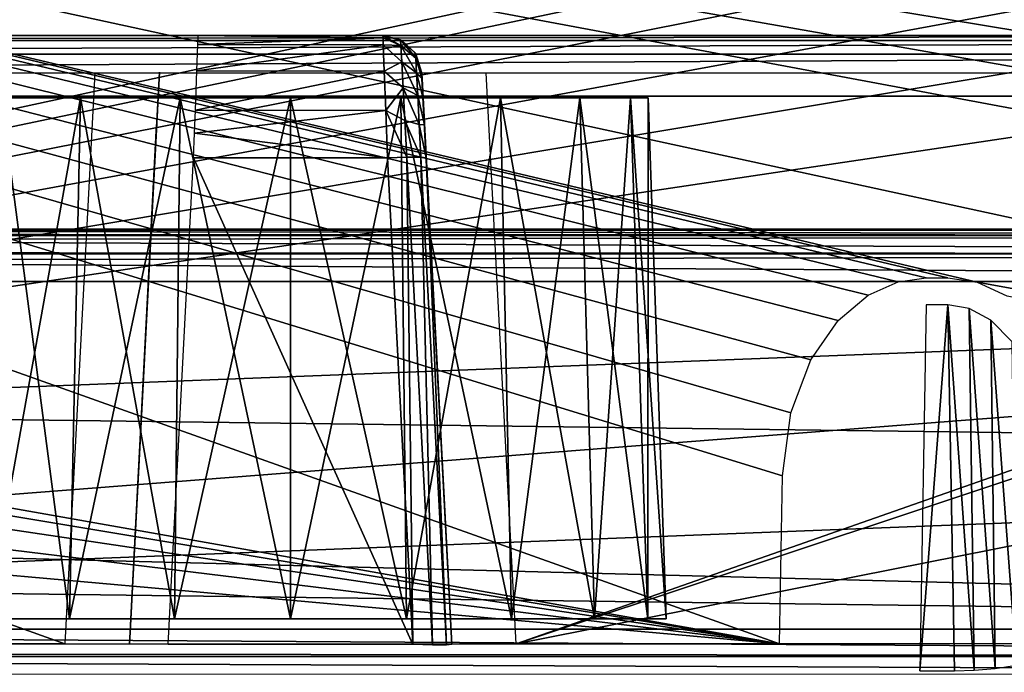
# Model space of a CAD drawing. Header units: millimetres. Extents: x -75 to 75, y -5 to 37.
# Tile 192 of 255: x 30.9 to 38.52, y 2.57 to 7.62. Entities that reach past the tile are written whole.
import ezdxf

# ---------------------------------------------------------------- set-up
doc = ezdxf.new("R2010")
doc.units = ezdxf.units.MM
doc.header["$LTSCALE"] = 101.851852
for name, color, linetype in [('108', 7, 'CONTINUOUS'), ('109', 7, 'CONTINUOUS'), ('139', 7, 'CONTINUOUS'), ('14', 7, 'CONTINUOUS'), ('153', 7, 'CONTINUOUS'), ('16', 7, 'CONTINUOUS'), ('177', 7, 'CONTINUOUS'), ('178', 7, 'CONTINUOUS'), ('186', 7, 'CONTINUOUS'), ('192', 7, 'CONTINUOUS'), ('211', 7, 'CONTINUOUS'), ('215', 7, 'CONTINUOUS'), ('265', 7, 'CONTINUOUS'), ('271', 7, 'CONTINUOUS'), ('314', 7, 'CONTINUOUS'), ('315', 7, 'CONTINUOUS'), ('316', 7, 'CONTINUOUS'), ('317', 7, 'CONTINUOUS'), ('318', 7, 'CONTINUOUS'), ('319', 7, 'CONTINUOUS'), ('320', 7, 'CONTINUOUS'), ('335', 7, 'CONTINUOUS'), ('346', 7, 'CONTINUOUS'), ('6', 7, 'CONTINUOUS'), ('8', 7, 'CONTINUOUS'), ('90', 7, 'CONTINUOUS')]:
    doc.layers.add(name, color=color, linetype=linetype)

msp = doc.modelspace()

# ---------------------------------------------------------------- linework, layer by layer
at = {"layer": '108', "color": 251, "linetype": 'Continuous', "true_color": 0x464b4f}
for points in [[(31.2868, 2.9826, 77.3256), (30.7575, 7.0174, 76.5995), (30.6435, 2.9826, 76.6823), (31.2868, 2.9826, 77.3256)], [(31.3696, 7.0174, 77.2116), (30.7575, 7.0174, 76.5995), (31.2868, 2.9826, 77.3256), (31.3696, 7.0174, 77.2116)], [(32.0974, 2.9826, 77.7386), (31.3696, 7.0174, 77.2116), (31.2868, 2.9826, 77.3256), (32.0974, 2.9826, 77.7386)], [(32.1409, 7.0174, 77.6046), (31.3696, 7.0174, 77.2116), (32.0974, 2.9826, 77.7386), (32.1409, 7.0174, 77.6046)], [(32.9959, 2.9826, 77.8809), (32.1409, 7.0174, 77.6046), (32.0974, 2.9826, 77.7386), (32.9959, 2.9826, 77.8809)], [(32.9959, 7.0174, 77.74), (32.1409, 7.0174, 77.6046), (32.9959, 2.9826, 77.8809), (32.9959, 7.0174, 77.74)], [(33.8945, 2.9826, 77.7386), (32.9959, 7.0174, 77.74), (32.9959, 2.9826, 77.8809), (33.8945, 2.9826, 77.7386)], [(33.8509, 7.0174, 77.6046), (32.9959, 7.0174, 77.74), (33.8945, 2.9826, 77.7386), (33.8509, 7.0174, 77.6046)], [(34.705, 2.9826, 77.3256), (33.8509, 7.0174, 77.6046), (33.8945, 2.9826, 77.7386), (34.705, 2.9826, 77.3256)], [(34.6222, 7.0174, 77.2116), (33.8509, 7.0174, 77.6046), (34.705, 2.9826, 77.3256), (34.6222, 7.0174, 77.2116)], [(35.2343, 7.0174, 76.5995), (34.6222, 7.0174, 77.2116), (35.3483, 2.9826, 76.6823), (35.2343, 7.0174, 76.5995)], [(35.3483, 2.9826, 76.6823), (34.6222, 7.0174, 77.2116), (34.705, 2.9826, 77.3256), (35.3483, 2.9826, 76.6823)], [(35.6273, 7.0174, 75.8282), (35.2343, 7.0174, 76.5995), (35.7614, 2.9826, 75.8717), (35.6273, 7.0174, 75.8282)], [(35.7614, 2.9826, 75.8717), (35.2343, 7.0174, 76.5995), (35.3483, 2.9826, 76.6823), (35.7614, 2.9826, 75.8717)], [(35.7628, 7.0174, 74.9732), (35.6273, 7.0174, 75.8282), (35.9037, 2.9826, 74.9732), (35.7628, 7.0174, 74.9732)], [(35.9037, 2.9826, 74.9732), (35.6273, 7.0174, 75.8282), (35.7614, 2.9826, 75.8717), (35.9037, 2.9826, 74.9732)]]:
    msp.add_3dface(points, dxfattribs=at)
at = {"layer": '109', "color": 251, "linetype": 'Continuous', "true_color": 0x464b4f}
for points in [[(30.6435, 2.9826, 73.264), (31.3696, 7.0174, 72.7347), (31.2868, 2.9826, 72.6207), (30.6435, 2.9826, 73.264)], [(30.7575, 7.0174, 73.3468), (31.3696, 7.0174, 72.7347), (30.6435, 2.9826, 73.264), (30.7575, 7.0174, 73.3468)], [(31.3696, 7.0174, 72.7347), (32.1409, 7.0174, 72.3417), (31.2868, 2.9826, 72.6207), (31.3696, 7.0174, 72.7347)], [(31.2868, 2.9826, 72.6207), (32.1409, 7.0174, 72.3417), (32.0974, 2.9826, 72.2077), (31.2868, 2.9826, 72.6207)], [(32.0974, 2.9826, 72.2077), (32.9959, 7.0174, 72.2063), (32.9959, 2.9826, 72.0654), (32.0974, 2.9826, 72.2077)], [(32.1409, 7.0174, 72.3417), (32.9959, 7.0174, 72.2063), (32.0974, 2.9826, 72.2077), (32.1409, 7.0174, 72.3417)], [(32.9959, 7.0174, 72.2063), (33.8509, 7.0174, 72.3417), (32.9959, 2.9826, 72.0654), (32.9959, 7.0174, 72.2063)], [(32.9959, 2.9826, 72.0654), (33.8509, 7.0174, 72.3417), (33.8945, 2.9826, 72.2077), (32.9959, 2.9826, 72.0654)], [(33.8509, 7.0174, 72.3417), (34.6222, 7.0174, 72.7347), (33.8945, 2.9826, 72.2077), (33.8509, 7.0174, 72.3417)], [(33.8945, 2.9826, 72.2077), (34.6222, 7.0174, 72.7347), (34.705, 2.9826, 72.6207), (33.8945, 2.9826, 72.2077)], [(34.6222, 7.0174, 72.7347), (35.2343, 7.0174, 73.3468), (34.705, 2.9826, 72.6207), (34.6222, 7.0174, 72.7347)], [(34.705, 2.9826, 72.6207), (35.2343, 7.0174, 73.3468), (35.3483, 2.9826, 73.264), (34.705, 2.9826, 72.6207)], [(35.2343, 7.0174, 73.3468), (35.6273, 7.0174, 74.1181), (35.3483, 2.9826, 73.264), (35.2343, 7.0174, 73.3468)], [(35.3483, 2.9826, 73.264), (35.6273, 7.0174, 74.1181), (35.7614, 2.9826, 74.0746), (35.3483, 2.9826, 73.264)], [(35.6273, 7.0174, 74.1181), (35.7628, 7.0174, 74.9732), (35.7614, 2.9826, 74.0746), (35.6273, 7.0174, 74.1181)], [(35.7628, 7.0174, 74.9732), (35.9037, 2.9826, 74.9732), (35.7614, 2.9826, 74.0746), (35.7628, 7.0174, 74.9732)]]:
    msp.add_3dface(points, dxfattribs=at)
at = {"layer": '139', "color": 251, "linetype": 'Continuous', "true_color": 0x464b4f}
for points in [[(47.3431, 7.5, 94.9357), (18.8869, 7.5, 93.8643), (18.8869, 7.5, 94.9357), (47.3431, 7.5, 94.9357)], [(31.481, 7.5, 93.8643), (18.8869, 7.5, 93.8643), (47.3431, 7.5, 94.9357), (31.481, 7.5, 93.8643)], [(31.7866, 7.5, 93.8037), (31.481, 7.5, 93.8643), (47.3431, 7.5, 94.9357), (31.7866, 7.5, 93.8037)], [(32.0449, 7.5, 93.632), (31.7866, 7.5, 93.8037), (34.5109, 7.5, 93.8643), (32.0449, 7.5, 93.632)], [(34.5109, 7.5, 93.8643), (31.7866, 7.5, 93.8037), (47.3431, 7.5, 94.9357), (34.5109, 7.5, 93.8643)], [(32.2182, 7.5, 93.3749), (32.0449, 7.5, 93.632), (34.2009, 7.5, 93.8019), (32.2182, 7.5, 93.3749)], [(34.2009, 7.5, 93.8019), (32.0449, 7.5, 93.632), (34.5109, 7.5, 93.8643), (34.2009, 7.5, 93.8019)], [(32.2806, 7.5, 93.0653), (32.2182, 7.5, 93.3749), (34.2009, 7.5, 93.8019), (32.2806, 7.5, 93.0653)], [(33.7112, 7.5, 93.0653), (32.2806, 7.5, 87.5236), (33.7718, 7.5, 93.3704), (33.7112, 7.5, 93.0653)], [(33.7112, 7.5, 87.5236), (32.2806, 7.5, 87.5236), (33.7112, 7.5, 93.0653), (33.7112, 7.5, 87.5236)], [(32.2806, 7.5, 87.5236), (32.2806, 7.5, 93.0653), (33.7718, 7.5, 93.3704), (32.2806, 7.5, 87.5236)], [(33.7718, 7.5, 93.3704), (32.2806, 7.5, 93.0653), (33.9435, 7.5, 93.6285), (33.7718, 7.5, 93.3704)], [(33.9435, 7.5, 93.6285), (32.2806, 7.5, 93.0653), (34.2009, 7.5, 93.8019), (33.9435, 7.5, 93.6285)], [(47.3431, 7.5, 93.8643), (34.5109, 7.5, 93.8643), (47.3431, 7.5, 94.9357), (47.3431, 7.5, 93.8643)]]:
    msp.add_3dface(points, dxfattribs=at)
at = {"layer": '14', "color": 251, "linetype": 'Continuous', "true_color": 0x565d62}
for points in [[(-58.6077, 7.0323, 96.607), (-58.9411, 32.5, 96.9404), (58.9411, 32.5, 96.9404), (-58.6077, 7.0323, 96.607)], [(-58.5539, 7.0314, 96.607), (-58.6077, 7.0323, 96.607), (58.9411, 32.5, 96.9404), (-58.5539, 7.0314, 96.607)], [(-58.5, 7.0311, 96.607), (-58.5539, 7.0314, 96.607), (58.9411, 32.5, 96.9404), (-58.5, 7.0311, 96.607)], [(-2.3593, 18.0402, 96.7511), (-58.5, 7.0311, 96.607), (58.9411, 32.5, 96.9404), (-2.3593, 18.0402, 96.7511)], [(2.5034, 7.0311, 96.607), (2.3593, 18.0402, 96.7511), (58.9411, 32.5, 96.9404), (2.5034, 7.0311, 96.607)], [(58.5, 7.0311, 96.607), (2.5034, 7.0311, 96.607), (58.9411, 32.5, 96.9404), (58.5, 7.0311, 96.607)]]:
    msp.add_3dface(points, dxfattribs=at)
at = {"layer": '153', "color": 251, "linetype": 'Continuous', "true_color": 0x464b4f}
for points in [[(58.5, 7.4962, 93.5745), (58.5, 2.7895, 93.4101), (34.7426, 2.7895, 93.4101), (58.5, 7.4962, 93.5745)], [(48.4521, 7.3559, 93.5696), (58.5, 7.4962, 93.5745), (34.7426, 2.7895, 93.4101), (48.4521, 7.3559, 93.5696)], [(47.3431, 7.2105, 93.5645), (48.4521, 7.3559, 93.5696), (34.7426, 2.7895, 93.4101), (47.3431, 7.2105, 93.5645)], [(18.8869, 7.2105, 93.5645), (31.2493, 2.7895, 93.4101), (10.3562, 2.7895, 93.4101), (18.8869, 7.2105, 93.5645)], [(31.481, 7.2105, 93.5645), (31.2493, 2.7895, 93.4101), (18.8869, 7.2105, 93.5645), (31.481, 7.2105, 93.5645)], [(34.5109, 7.2105, 93.5645), (47.3431, 7.2105, 93.5645), (34.7426, 2.7895, 93.4101), (34.5109, 7.2105, 93.5645)]]:
    msp.add_3dface(points, dxfattribs=at)
at = {"layer": '16', "color": 251, "linetype": 'Continuous', "true_color": 0x565d62}
for points in [[(58.6077, 7.0323, -96.607), (58.9411, 32.5, -96.9404), (2.487, 28.0402, -96.882), (58.6077, 7.0323, -96.607)], [(2.9458, 7.0311, -96.607), (58.5, 7.0311, -96.607), (2.487, 28.0402, -96.882), (2.9458, 7.0311, -96.607)], [(58.5, 7.0311, -96.607), (58.5539, 7.0314, -96.607), (2.487, 28.0402, -96.882), (58.5, 7.0311, -96.607)], [(58.5539, 7.0314, -96.607), (58.6077, 7.0323, -96.607), (2.487, 28.0402, -96.882), (58.5539, 7.0314, -96.607)]]:
    msp.add_3dface(points, dxfattribs=at)
at = {"layer": '177', "color": 251, "linetype": 'Continuous', "true_color": 0x464b4f}
for points in [[(-52, 5.5958, 17.0564), (-52, 4.2501, 17.6839), (52, 2.9042, 18.3115), (-52, 5.5958, 17.0564)], [(52, 4.2501, 17.6839), (-52, 5.5958, 17.0564), (52, 2.9042, 18.3115), (52, 4.2501, 17.6839)], [(52, 5.5958, 17.0564), (-52, 5.5958, 17.0564), (52, 4.2501, 17.6839), (52, 5.5958, 17.0564)], [(-52, 4.2501, 17.6839), (-52, 2.9042, 18.3115), (52, 2.9042, 18.3115), (-52, 4.2501, 17.6839)]]:
    msp.add_3dface(points, dxfattribs=at)
at = {"layer": '178', "color": 251, "linetype": 'Continuous', "true_color": 0x464b4f}
for points in [[(52, 6, 16.422), (-52, 6, 16.422), (-52, 5.9505, 16.6804), (52, 6, 16.422)], [(52, 5.9505, 16.6804), (52, 6, 16.422), (-52, 5.9505, 16.6804), (52, 5.9505, 16.6804)], [(52, 5.809, 16.9025), (52, 5.9505, 16.6804), (-52, 5.809, 16.9025), (52, 5.809, 16.9025)], [(-52, 5.809, 16.9025), (52, 5.9505, 16.6804), (-52, 5.9505, 16.6804), (-52, 5.809, 16.9025)], [(-52, 5.5958, 17.0564), (52, 5.5958, 17.0564), (52, 5.809, 16.9025), (-52, 5.5958, 17.0564)], [(-52, 5.5958, 17.0564), (52, 5.809, 16.9025), (-52, 5.809, 16.9025), (-52, 5.5958, 17.0564)]]:
    msp.add_3dface(points, dxfattribs=at)
at = {"layer": '186', "color": 251, "linetype": 'Continuous', "true_color": 0x464b4f}
for points in [[(17.3407, 5.5958, -43.0564), (52, 5.5958, -43.0564), (17.3972, 4.2527, -43.6827), (17.3407, 5.5958, -43.0564)], [(17.3972, 4.2527, -43.6827), (52, 5.5958, -43.0564), (17.445, 2.9042, -44.3115), (17.3972, 4.2527, -43.6827)], [(17.445, 2.9042, -44.3115), (52, 5.5958, -43.0564), (52, 4.2501, -43.6839), (17.445, 2.9042, -44.3115)], [(52, 2.9042, -44.3115), (17.445, 2.9042, -44.3115), (52, 4.2501, -43.6839), (52, 2.9042, -44.3115)]]:
    msp.add_3dface(points, dxfattribs=at)
at = {"layer": '192', "color": 251, "linetype": 'Continuous', "true_color": 0x464b4f}
for points in [[(17.3407, 5.9645, -42.6422), (17.3407, 6, -42.422), (52, 5.9505, -42.6804), (17.3407, 5.9645, -42.6422)], [(17.3407, 6, -42.422), (52, 6, -42.422), (52, 5.9505, -42.6804), (17.3407, 6, -42.422)], [(17.3407, 5.9505, -42.6804), (17.3407, 5.9645, -42.6422), (52, 5.9505, -42.6804), (17.3407, 5.9505, -42.6804)], [(17.3407, 5.8227, -42.8875), (17.3407, 5.9505, -42.6804), (52, 5.809, -42.9025), (17.3407, 5.8227, -42.8875)], [(52, 5.809, -42.9025), (17.3407, 5.9505, -42.6804), (52, 5.9505, -42.6804), (52, 5.809, -42.9025)], [(17.3407, 5.8092, -42.9023), (17.3407, 5.8227, -42.8875), (52, 5.809, -42.9025), (17.3407, 5.8092, -42.9023)], [(52, 5.5958, -43.0564), (17.3407, 5.5958, -43.0564), (17.3407, 5.8092, -42.9023), (52, 5.5958, -43.0564)], [(52, 5.5958, -43.0564), (17.3407, 5.8092, -42.9023), (52, 5.809, -42.9025), (52, 5.5958, -43.0564)]]:
    msp.add_3dface(points, dxfattribs=at)
at = {"layer": '211', "color": 251, "linetype": 'Continuous', "true_color": 0x464b4f}
for points in [[(36.7806, 2.7895, -93.4101), (36.8033, 4.0893, -93.4555), (10.3562, 12.2105, -93.7391), (36.7806, 2.7895, -93.4101)], [(54.4672, 5.4895, -93.5044), (54.6981, 5.5934, -93.508), (10.3562, 12.2105, -93.7391), (54.4672, 5.4895, -93.5044)], [(54.2352, 5.2935, -93.4976), (54.4672, 5.4895, -93.5044), (10.3562, 12.2105, -93.7391), (54.2352, 5.2935, -93.4976)], [(54.0237, 4.9888, -93.4869), (54.2352, 5.2935, -93.4976), (10.3562, 12.2105, -93.7391), (54.0237, 4.9888, -93.4869)], [(53.8033, 4.0893, -93.4555), (53.8676, 4.5769, -93.4725), (10.3562, 12.2105, -93.7391), (53.8033, 4.0893, -93.4555)], [(53.8676, 4.5769, -93.4725), (54.0237, 4.9888, -93.4869), (10.3562, 12.2105, -93.7391), (53.8676, 4.5769, -93.4725)], [(54.9162, 5.6242, -93.5091), (55.0838, 5.6242, -93.5091), (10.3562, 12.2105, -93.7391), (54.9162, 5.6242, -93.5091)], [(21.5398, 5.4851, -93.5042), (36.7806, 2.7895, -93.4101), (10.3562, 12.2105, -93.7391), (21.5398, 5.4851, -93.5042)], [(10.3562, 12.2105, -93.7391), (55.0838, 5.6242, -93.5091), (55.2537, 12.2105, -93.7391), (10.3562, 12.2105, -93.7391)], [(53.7806, 2.7895, -93.4101), (53.8033, 4.0893, -93.4555), (10.3562, 12.2105, -93.7391), (53.7806, 2.7895, -93.4101)], [(54.6981, 5.5934, -93.508), (54.9162, 5.6242, -93.5091), (10.3562, 12.2105, -93.7391), (54.6981, 5.5934, -93.508)], [(37.6981, 5.5934, -93.508), (37.9162, 5.6242, -93.5091), (10.3562, 12.2105, -93.7391), (37.6981, 5.5934, -93.508)], [(38.0838, 5.6242, -93.5091), (38.3104, 5.5909, -93.5079), (10.3562, 12.2105, -93.7391), (38.0838, 5.6242, -93.5091)], [(37.9162, 5.6242, -93.5091), (38.0838, 5.6242, -93.5091), (10.3562, 12.2105, -93.7391), (37.9162, 5.6242, -93.5091)], [(37.4672, 5.4895, -93.5044), (37.6981, 5.5934, -93.508), (10.3562, 12.2105, -93.7391), (37.4672, 5.4895, -93.5044)], [(36.8676, 4.5769, -93.4725), (37.0237, 4.9888, -93.4869), (10.3562, 12.2105, -93.7391), (36.8676, 4.5769, -93.4725)], [(37.2352, 5.2935, -93.4976), (37.4672, 5.4895, -93.5044), (10.3562, 12.2105, -93.7391), (37.2352, 5.2935, -93.4976)], [(37.0237, 4.9888, -93.4869), (37.2352, 5.2935, -93.4976), (10.3562, 12.2105, -93.7391), (37.0237, 4.9888, -93.4869)], [(38.3104, 5.5909, -93.5079), (53.7806, 2.7895, -93.4101), (10.3562, 12.2105, -93.7391), (38.3104, 5.5909, -93.5079)], [(36.8033, 4.0893, -93.4555), (36.8676, 4.5769, -93.4725), (10.3562, 12.2105, -93.7391), (36.8033, 4.0893, -93.4555)], [(38.5398, 5.4851, -93.5042), (53.7806, 2.7895, -93.4101), (38.3104, 5.5909, -93.5079), (38.5398, 5.4851, -93.5042)], [(21.7676, 5.2904, -93.4974), (36.7806, 2.7895, -93.4101), (21.5398, 5.4851, -93.5042), (21.7676, 5.2904, -93.4974)], [(21.9752, 4.9909, -93.487), (36.7806, 2.7895, -93.4101), (21.7676, 5.2904, -93.4974), (21.9752, 4.9909, -93.487)], [(22.1313, 4.5814, -93.4727), (36.7806, 2.7895, -93.4101), (21.9752, 4.9909, -93.487), (22.1313, 4.5814, -93.4727)], [(22.1967, 4.0893, -93.4555), (36.7806, 2.7895, -93.4101), (22.1313, 4.5814, -93.4727), (22.1967, 4.0893, -93.4555)], [(22.2194, 2.7895, -93.4101), (36.7806, 2.7895, -93.4101), (22.1967, 4.0893, -93.4555), (22.2194, 2.7895, -93.4101)]]:
    msp.add_3dface(points, dxfattribs=at)
at = {"layer": '215', "color": 251, "linetype": 'Continuous', "true_color": 0x464b4f}
for points in [[(55.2537, 12.2105, -95.0609), (10.3562, 2.5, -95.4), (10.3562, 7.3602, -95.2303), (55.2537, 12.2105, -95.0609)], [(56.0691, 12.0844, -95.0653), (10.3562, 2.5, -95.4), (55.2537, 12.2105, -95.0609), (56.0691, 12.0844, -95.0653)], [(10.3562, 12.2105, -95.0609), (55.2537, 12.2105, -95.0609), (10.3562, 7.3602, -95.2303), (10.3562, 12.2105, -95.0609)], [(56.8063, 11.7194, -95.0781), (10.3562, 2.5, -95.4), (56.0691, 12.0844, -95.0653), (56.8063, 11.7194, -95.0781)], [(57.3995, 11.1493, -95.098), (10.3562, 2.5, -95.4), (56.8063, 11.7194, -95.0781), (57.3995, 11.1493, -95.098)], [(57.7934, 10.4269, -95.1232), (10.3562, 2.5, -95.4), (57.3995, 11.1493, -95.098), (57.7934, 10.4269, -95.1232)], [(57.9521, 9.6047, -95.1519), (10.3562, 2.5, -95.4), (57.7934, 10.4269, -95.1232), (57.9521, 9.6047, -95.1519)], [(58.2002, 2.5, -95.4), (10.3562, 2.5, -95.4), (57.9521, 9.6047, -95.1519), (58.2002, 2.5, -95.4)]]:
    msp.add_3dface(points, dxfattribs=at)
at = {"layer": '265', "color": 251, "linetype": 'Continuous', "true_color": 0x464b4f}
for points in [[(38.0838, 5.4153, -93.4139), (37.8668, 2.5806, -90.3741), (38.1332, 2.5806, -90.3741), (38.0838, 5.4153, -93.4139)], [(37.9162, 5.4153, -93.4139), (37.8668, 2.5806, -90.3741), (38.0838, 5.4153, -93.4139), (37.9162, 5.4153, -93.4139)]]:
    msp.add_3dface(points, dxfattribs=at)
at = {"layer": '271', "color": 251, "linetype": 'Continuous', "true_color": 0x464b4f}
for points in [[(38.0838, 5.4153, -93.4139), (38.1332, 2.5806, -90.3741), (38.2877, 2.5843, -90.4002), (38.0838, 5.4153, -93.4139)], [(38.2487, 5.3862, -93.4078), (38.0838, 5.4153, -93.4139), (38.2877, 2.5843, -90.4002), (38.2487, 5.3862, -93.4078)], [(38.4503, 2.5977, -90.4892), (38.2487, 5.3862, -93.4078), (38.2877, 2.5843, -90.4002), (38.4503, 2.5977, -90.4892)], [(38.4157, 5.2948, -93.3896), (38.2487, 5.3862, -93.4078), (38.4503, 2.5977, -90.4892), (38.4157, 5.2948, -93.3896)], [(38.6149, 2.6239, -90.66), (38.4157, 5.2948, -93.3896), (38.4503, 2.5977, -90.4892), (38.6149, 2.6239, -90.66)], [(38.5819, 5.1271, -93.3567), (38.4157, 5.2948, -93.3896), (38.6149, 2.6239, -90.66), (38.5819, 5.1271, -93.3567)]]:
    msp.add_3dface(points, dxfattribs=at)
at = {"layer": '314', "color": 251, "linetype": 'Continuous', "true_color": 0x464b4f}
for points in [[(34.0115, 7.2025, 87.3883), (34.0108, 7.2157, 87.5236), (34.2431, 2.7843, 86.6271), (34.0115, 7.2025, 87.3883)], [(34.0108, 7.2157, 93.0653), (34.2431, 2.7843, 92.9105), (34.0108, 7.2157, 87.5236), (34.0108, 7.2157, 93.0653)], [(34.0108, 7.2157, 87.5236), (34.2431, 2.7843, 92.9105), (34.2431, 2.7843, 86.6271), (34.0108, 7.2157, 87.5236)], [(34.0135, 7.1648, 87.2615), (34.0115, 7.2025, 87.3883), (34.2431, 2.7843, 86.6271), (34.0135, 7.1648, 87.2615)], [(34.0209, 7.0223, 87.0405), (34.0135, 7.1648, 87.2615), (34.2431, 2.7843, 86.6271), (34.0209, 7.0223, 87.0405)], [(34.0322, 6.8084, 86.8877), (34.0209, 7.0223, 87.0405), (34.2431, 2.7843, 86.6271), (34.0322, 6.8084, 86.8877)], [(34.0456, 6.5523, 86.8245), (34.0322, 6.8084, 86.8877), (34.2431, 2.7843, 86.6271), (34.0456, 6.5523, 86.8245)]]:
    msp.add_3dface(points, dxfattribs=at)
at = {"layer": '315', "color": 251, "linetype": 'Continuous', "true_color": 0x464b4f}
for points in [[(32.2458, 6.5523, 86.5249), (33.9435, 2.7843, 86.3275), (32.0484, 2.7843, 86.3275), (32.2458, 6.5523, 86.5249)], [(33.746, 6.5523, 86.5249), (33.9435, 2.7843, 86.3275), (32.2458, 6.5523, 86.5249), (33.746, 6.5523, 86.5249)]]:
    msp.add_3dface(points, dxfattribs=at)
at = {"layer": '316', "color": 251, "linetype": 'Continuous', "true_color": 0x464b4f}
for points in [[(31.981, 7.2157, 93.0653), (31.981, 7.2157, 87.5236), (31.7488, 2.7843, 92.9105), (31.981, 7.2157, 93.0653)], [(31.981, 7.2157, 87.5236), (31.9784, 7.1661, 87.2647), (31.7488, 2.7843, 92.9105), (31.981, 7.2157, 87.5236)], [(31.9784, 7.1661, 87.2647), (31.971, 7.0247, 87.043), (31.7488, 2.7843, 92.9105), (31.9784, 7.1661, 87.2647)], [(31.971, 7.0247, 87.043), (31.9598, 6.8114, 86.8891), (31.7488, 2.7843, 92.9105), (31.971, 7.0247, 87.043)], [(31.9598, 6.8114, 86.8891), (31.9462, 6.5523, 86.8245), (31.7488, 2.7843, 92.9105), (31.9598, 6.8114, 86.8891)], [(31.9462, 6.5523, 86.8245), (31.7488, 2.7843, 86.6271), (31.7488, 2.7843, 92.9105), (31.9462, 6.5523, 86.8245)]]:
    msp.add_3dface(points, dxfattribs=at)
at = {"layer": '317', "color": 251, "linetype": 'Continuous', "true_color": 0x464b4f}
for points in [[(32.278, 7.4291, 87.1538), (32.2806, 7.5, 87.5236), (33.7119, 7.4812, 87.3304), (32.278, 7.4291, 87.1538)], [(33.7139, 7.4273, 87.1492), (32.278, 7.4291, 87.1538), (33.7119, 7.4812, 87.3304), (33.7139, 7.4273, 87.1492)], [(32.2806, 7.5, 87.5236), (33.7112, 7.5, 87.5236), (33.7119, 7.4812, 87.3304), (32.2806, 7.5, 87.5236)], [(32.2706, 7.2271, 86.8371), (32.278, 7.4291, 87.1538), (33.7139, 7.4273, 87.1492), (32.2706, 7.2271, 86.8371)], [(33.7214, 7.2238, 86.8335), (32.2706, 7.2271, 86.8371), (33.7139, 7.4273, 87.1492), (33.7214, 7.2238, 86.8335)], [(32.2594, 6.9225, 86.6172), (32.2706, 7.2271, 86.8371), (33.7214, 7.2238, 86.8335), (32.2594, 6.9225, 86.6172)], [(33.7326, 6.9181, 86.6152), (32.2594, 6.9225, 86.6172), (33.7214, 7.2238, 86.8335), (33.7326, 6.9181, 86.6152)], [(32.2529, 6.7443, 86.5539), (32.2594, 6.9225, 86.6172), (33.7326, 6.9181, 86.6152), (32.2529, 6.7443, 86.5539)], [(33.746, 6.5523, 86.5249), (32.2529, 6.7443, 86.5539), (33.7326, 6.9181, 86.6152), (33.746, 6.5523, 86.5249)], [(33.746, 6.5523, 86.5249), (32.2458, 6.5523, 86.5249), (32.2529, 6.7443, 86.5539), (33.746, 6.5523, 86.5249)]]:
    msp.add_3dface(points, dxfattribs=at)
at = {"layer": '318', "color": 251, "linetype": 'Continuous', "true_color": 0x464b4f}
for points in [[(33.7112, 7.5, 87.5236), (33.8567, 7.4624, 93.0653), (33.8478, 7.4671, 87.5236), (33.7112, 7.5, 87.5236)], [(33.7112, 7.5, 87.5236), (33.7112, 7.5, 93.0653), (33.8567, 7.4624, 93.0653), (33.7112, 7.5, 87.5236)], [(33.8478, 7.4671, 87.5236), (33.8567, 7.4624, 93.0653), (33.8567, 7.4624, 87.5236), (33.8478, 7.4671, 87.5236)], [(33.8567, 7.4624, 93.0653), (33.9656, 7.359, 93.0653), (33.8567, 7.4624, 87.5236), (33.8567, 7.4624, 93.0653)], [(33.8567, 7.4624, 87.5236), (33.9656, 7.359, 93.0653), (33.963, 7.3632, 87.5236), (33.8567, 7.4624, 87.5236)], [(33.963, 7.3632, 87.5236), (33.9656, 7.359, 93.0653), (33.9656, 7.359, 87.5236), (33.963, 7.3632, 87.5236)], [(34.0108, 7.2157, 93.0653), (34.0108, 7.2157, 87.5236), (33.9656, 7.359, 87.5236), (34.0108, 7.2157, 93.0653)], [(33.9656, 7.359, 93.0653), (34.0108, 7.2157, 93.0653), (33.9656, 7.359, 87.5236), (33.9656, 7.359, 93.0653)]]:
    msp.add_3dface(points, dxfattribs=at)
at = {"layer": '319', "color": 251, "linetype": 'Continuous', "true_color": 0x464b4f}
for points in [[(33.7112, 7.5, 87.5236), (33.8478, 7.4671, 87.5236), (33.8501, 7.4232, 87.2364), (33.7112, 7.5, 87.5236)], [(33.7119, 7.4812, 87.3304), (33.7112, 7.5, 87.5236), (33.8501, 7.4232, 87.2364), (33.7119, 7.4812, 87.3304)], [(33.7139, 7.4273, 87.1492), (33.7119, 7.4812, 87.3304), (33.8501, 7.4232, 87.2364), (33.7139, 7.4273, 87.1492)], [(33.7139, 7.4273, 87.1492), (33.8501, 7.4232, 87.2364), (33.8568, 7.2953, 86.9756), (33.7139, 7.4273, 87.1492)], [(33.7214, 7.2238, 86.8335), (33.7139, 7.4273, 87.1492), (33.8568, 7.2953, 86.9756), (33.7214, 7.2238, 86.8335)], [(33.8478, 7.4671, 87.5236), (33.8567, 7.4624, 87.5236), (33.965, 7.3242, 87.2693), (33.8478, 7.4671, 87.5236)], [(33.8478, 7.4671, 87.5236), (33.965, 7.3242, 87.2693), (33.8501, 7.4232, 87.2364), (33.8478, 7.4671, 87.5236)], [(33.965, 7.3242, 87.2693), (33.9709, 7.2111, 87.0384), (33.8501, 7.4232, 87.2364), (33.965, 7.3242, 87.2693)], [(33.8501, 7.4232, 87.2364), (33.9709, 7.2111, 87.0384), (33.8568, 7.2953, 86.9756), (33.8501, 7.4232, 87.2364)], [(33.8567, 7.4624, 87.5236), (33.963, 7.3632, 87.5236), (33.965, 7.3242, 87.2693), (33.8567, 7.4624, 87.5236)], [(33.963, 7.3632, 87.5236), (34.0115, 7.2025, 87.3883), (33.965, 7.3242, 87.2693), (33.963, 7.3632, 87.5236)], [(34.0115, 7.2025, 87.3883), (33.963, 7.3632, 87.5236), (33.9656, 7.359, 87.5236), (34.0115, 7.2025, 87.3883)], [(33.965, 7.3242, 87.2693), (34.0135, 7.1648, 87.2615), (33.9709, 7.2111, 87.0384), (33.965, 7.3242, 87.2693)], [(34.0115, 7.2025, 87.3883), (34.0135, 7.1648, 87.2615), (33.965, 7.3242, 87.2693), (34.0115, 7.2025, 87.3883)], [(34.0108, 7.2157, 87.5236), (34.0115, 7.2025, 87.3883), (33.9656, 7.359, 87.5236), (34.0108, 7.2157, 87.5236)], [(33.7214, 7.2238, 86.8335), (33.8568, 7.2953, 86.9756), (33.8672, 7.0955, 86.7651), (33.7214, 7.2238, 86.8335)], [(33.9709, 7.2111, 87.0384), (33.9802, 7.0341, 86.8519), (33.8568, 7.2953, 86.9756), (33.9709, 7.2111, 87.0384)], [(33.8568, 7.2953, 86.9756), (33.9802, 7.0341, 86.8519), (33.8672, 7.0955, 86.7651), (33.8568, 7.2953, 86.9756)], [(33.7326, 6.9181, 86.6152), (33.7214, 7.2238, 86.8335), (33.8672, 7.0955, 86.7651), (33.7326, 6.9181, 86.6152)], [(33.9709, 7.2111, 87.0384), (34.0209, 7.0223, 87.0405), (33.9802, 7.0341, 86.8519), (33.9709, 7.2111, 87.0384)], [(34.0135, 7.1648, 87.2615), (34.0209, 7.0223, 87.0405), (33.9709, 7.2111, 87.0384), (34.0135, 7.1648, 87.2615)], [(33.7326, 6.9181, 86.6152), (33.8672, 7.0955, 86.7651), (33.8805, 6.842, 86.6241), (33.7326, 6.9181, 86.6152)], [(33.8672, 7.0955, 86.7651), (33.992, 6.8096, 86.727), (33.8805, 6.842, 86.6241), (33.8672, 7.0955, 86.7651)], [(33.9802, 7.0341, 86.8519), (33.992, 6.8096, 86.727), (33.8672, 7.0955, 86.7651), (33.9802, 7.0341, 86.8519)], [(34.0209, 7.0223, 87.0405), (34.0322, 6.8084, 86.8877), (33.9802, 7.0341, 86.8519), (34.0209, 7.0223, 87.0405)], [(33.9802, 7.0341, 86.8519), (34.0322, 6.8084, 86.8877), (33.992, 6.8096, 86.727), (33.9802, 7.0341, 86.8519)], [(33.7326, 6.9181, 86.6152), (33.8805, 6.842, 86.6241), (33.8954, 6.5581, 86.5653), (33.7326, 6.9181, 86.6152)], [(33.746, 6.5523, 86.5249), (33.7326, 6.9181, 86.6152), (33.8954, 6.5581, 86.5653), (33.746, 6.5523, 86.5249)], [(33.8805, 6.842, 86.6241), (34.0052, 6.5581, 86.675), (33.8954, 6.5581, 86.5653), (33.8805, 6.842, 86.6241)], [(33.992, 6.8096, 86.727), (34.0052, 6.5581, 86.675), (33.8805, 6.842, 86.6241), (33.992, 6.8096, 86.727)], [(34.0322, 6.8084, 86.8877), (34.0456, 6.5523, 86.8245), (33.992, 6.8096, 86.727), (34.0322, 6.8084, 86.8877)], [(33.992, 6.8096, 86.727), (34.0456, 6.5523, 86.8245), (34.0052, 6.5581, 86.675), (33.992, 6.8096, 86.727)]]:
    msp.add_3dface(points, dxfattribs=at)
at = {"layer": '320', "color": 251, "linetype": 'Continuous', "true_color": 0x464b4f}
for points in [[(33.9435, 2.7843, 86.3275), (33.746, 6.5523, 86.5249), (33.8954, 6.5581, 86.5653), (33.9435, 2.7843, 86.3275)], [(33.8954, 6.5581, 86.5653), (34.0052, 6.5581, 86.675), (34.0942, 2.7786, 86.3676), (33.8954, 6.5581, 86.5653)], [(33.9435, 2.7843, 86.3275), (33.8954, 6.5581, 86.5653), (34.0942, 2.7786, 86.3676), (33.9435, 2.7843, 86.3275)], [(34.0052, 6.5581, 86.675), (34.0456, 6.5523, 86.8245), (34.2034, 2.7786, 86.4771), (34.0052, 6.5581, 86.675)], [(34.0942, 2.7786, 86.3676), (34.0052, 6.5581, 86.675), (34.2034, 2.7786, 86.4771), (34.0942, 2.7786, 86.3676)], [(34.0456, 6.5523, 86.8245), (34.2431, 2.7843, 86.6271), (34.2034, 2.7786, 86.4771), (34.0456, 6.5523, 86.8245)]]:
    msp.add_3dface(points, dxfattribs=at)
at = {"layer": '335', "color": 251, "linetype": 'Continuous', "true_color": 0x464b4f}
for points in [[(17.445, 2.9042, -44.3115), (52, 2.9042, -44.3115), (52, 2.691, -44.4654), (17.445, 2.9042, -44.3115)], [(17.445, 2.9042, -44.3115), (52, 2.691, -44.4654), (17.445, 2.7198, -44.4366), (17.445, 2.9042, -44.3115)], [(52, 2.691, -44.4654), (17.445, 2.6908, -44.4656), (17.445, 2.7198, -44.4366), (52, 2.691, -44.4654)], [(52, 2.691, -44.4654), (52, 2.5495, -44.6875), (17.445, 2.6908, -44.4656), (52, 2.691, -44.4654)], [(52, 2.5495, -44.6875), (17.445, 2.5572, -44.6687), (17.445, 2.6908, -44.4656), (52, 2.5495, -44.6875)]]:
    msp.add_3dface(points, dxfattribs=at)
at = {"layer": '346', "color": 251, "linetype": 'Continuous', "true_color": 0x464b4f}
for points in [[(47.3431, 7.5, 94.9357), (18.8869, 7.4615, 95.0827), (47.3431, 7.4615, 95.0827), (47.3431, 7.5, 94.9357)], [(47.3431, 7.5, 94.9357), (18.8869, 7.5, 94.9357), (18.8869, 7.4615, 95.0827), (47.3431, 7.5, 94.9357)], [(18.8869, 7.4615, 95.0827), (18.8869, 7.356, 95.1919), (47.3431, 7.4615, 95.0827), (18.8869, 7.4615, 95.0827)], [(47.3431, 7.4615, 95.0827), (18.8869, 7.356, 95.1919), (47.3431, 7.356, 95.1919), (47.3431, 7.4615, 95.0827)], [(18.8869, 7.2105, 95.2355), (47.3431, 7.2105, 95.2355), (47.3431, 7.356, 95.1919), (18.8869, 7.2105, 95.2355)], [(18.8869, 7.356, 95.1919), (18.8869, 7.2105, 95.2355), (47.3431, 7.356, 95.1919), (18.8869, 7.356, 95.1919)]]:
    msp.add_3dface(points, dxfattribs=at)
at = {"layer": '6', "color": 251, "linetype": 'Continuous', "true_color": 0x565d62}
for points in [[(-0.5, 0, 104.5156), (58.517, 0, 104.5156), (-0.5, 37, 105), (-0.5, 0, 104.5156)], [(58.517, 0, 104.5156), (59.0014, 37, 105), (-0.5, 37, 105), (58.517, 0, 104.5156)]]:
    msp.add_3dface(points, dxfattribs=at)
at = {"layer": '8', "color": 251, "linetype": 'Continuous', "true_color": 0x565d62}
for points in [[(-58.517, 0, -104.5156), (-59.0014, 37, -105), (59.0014, 37, -105), (-58.517, 0, -104.5156)], [(58.517, 0, -104.5156), (-58.517, 0, -104.5156), (59.0014, 37, -105), (58.517, 0, -104.5156)]]:
    msp.add_3dface(points, dxfattribs=at)
at = {"layer": '90', "color": 251, "linetype": 'Continuous', "true_color": 0x464b4f}
for points in [[(52, 6, 16.422), (-11.5018, 6, 15.2483), (-52, 6, 16.422), (52, 6, 16.422)], [(-11.0234, 6, 15.1532), (-11.5018, 6, 15.2483), (52, 6, 16.422), (-11.0234, 6, 15.1532)], [(-10.6179, 6, 14.8822), (-11.0234, 6, 15.1532), (52, 6, 16.422), (-10.6179, 6, 14.8822)], [(-10.3469, 6, 14.4767), (-10.6179, 6, 14.8822), (52, 6, 16.422), (-10.3469, 6, 14.4767)], [(-10.2518, 6, 13.9983), (-10.3469, 6, 14.4767), (52, 6, 16.422), (-10.2518, 6, 13.9983)], [(8.8388, 6, 14.0888), (-10.2518, 6, 13.9983), (52, 6, 16.422), (8.8388, 6, 14.0888)], [(9.3172, 6, 13.9937), (8.8388, 6, 14.0888), (52, 6, 16.422), (9.3172, 6, 13.9937)], [(9.7227, 6, 13.7227), (9.3172, 6, 13.9937), (52, 6, 16.422), (9.7227, 6, 13.7227)], [(9.9937, 6, 13.3172), (9.7227, 6, 13.7227), (52, 6, 16.422), (9.9937, 6, 13.3172)], [(10.0888, 6, 12.8388), (9.9937, 6, 13.3172), (52, 6, 16.422), (10.0888, 6, 12.8388)], [(11.0234, 6, -4.8435), (10.0888, 6, 12.8388), (52, 6, 16.422), (11.0234, 6, -4.8435)], [(11.5018, 6, -4.7483), (11.0234, 6, -4.8435), (52, 6, 16.422), (11.5018, 6, -4.7483)], [(11.9801, 6, -4.8435), (11.5018, 6, -4.7483), (52, 6, 16.422), (11.9801, 6, -4.8435)], [(12.3856, 6, -5.1144), (11.9801, 6, -4.8435), (52, 6, 16.422), (12.3856, 6, -5.1144)], [(12.6566, 6, -5.52), (12.3856, 6, -5.1144), (52, 6, 16.422), (12.6566, 6, -5.52)], [(12.7518, 6, -5.9983), (12.6566, 6, -5.52), (52, 6, 16.422), (12.7518, 6, -5.9983)], [(13.6214, 6, -43.9675), (12.7518, 6, -39.9983), (52, 6, 16.422), (13.6214, 6, -43.9675)], [(12.7518, 6, -39.9983), (12.7518, 6, -5.9983), (52, 6, 16.422), (12.7518, 6, -39.9983)], [(14.1898, 6, -43.4817), (13.6214, 6, -43.9675), (52, 6, 16.422), (14.1898, 6, -43.4817)], [(14.7743, 6, -43.1009), (14.1898, 6, -43.4817), (52, 6, 16.422), (14.7743, 6, -43.1009)], [(16.0228, 6, -42.5929), (14.7743, 6, -43.1009), (52, 6, 16.422), (16.0228, 6, -42.5929)], [(16.0228, 6, -42.5929), (50.8451, 6, 14.4783), (17.3407, 6, -42.422), (16.0228, 6, -42.5929)], [(50.8451, 6, 14.4783), (16.0228, 6, -42.5929), (52, 6, 16.422), (50.8451, 6, 14.4783)], [(50.8451, 6, -20.4783), (51.1161, 6, -20.8839), (17.3407, 6, -42.422), (50.8451, 6, -20.4783)], [(51.1161, 6, -20.8839), (51.5216, 6, -21.1548), (17.3407, 6, -42.422), (51.1161, 6, -20.8839)], [(17.3407, 6, -42.422), (52, 6, -21.25), (52, 6, -42.422), (17.3407, 6, -42.422)], [(51.5216, 6, -21.1548), (52, 6, -21.25), (17.3407, 6, -42.422), (51.5216, 6, -21.1548)], [(50.75, 6, 14), (50.75, 6, -20), (17.3407, 6, -42.422), (50.75, 6, 14)], [(50.75, 6, -20), (50.8451, 6, -20.4783), (17.3407, 6, -42.422), (50.75, 6, -20)], [(50.8451, 6, 14.4783), (50.75, 6, 14), (17.3407, 6, -42.422), (50.8451, 6, 14.4783)]]:
    msp.add_3dface(points, dxfattribs=at)

doc.saveas('drawing.dxf')
